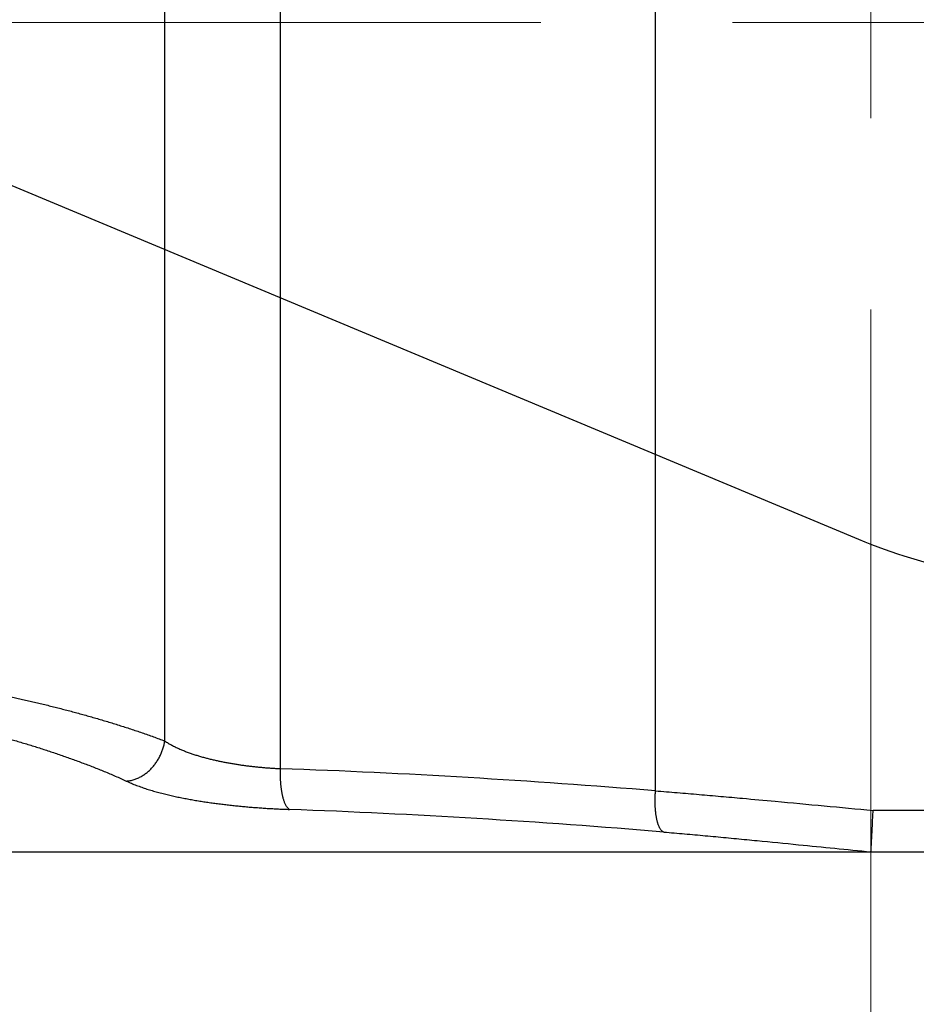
# Model space of a CAD drawing. Header units: millimetres. Extents: x 0 to 1733, y 0 to 1188.
# Tile 113 of 157: x 490 to 512, y 649 to 673. Entities that reach past the tile are written whole.
import ezdxf

# ---------------------------------------------------------------- set-up
doc = ezdxf.new("R2010")
doc.units = ezdxf.units.MM
doc.header["$LTSCALE"] = 0.727559
doc.linetypes.add('CENTER', pattern=[50.8, 31.75, -6.35, 6.35, -6.35])
for name, color, linetype in [('NoLayerName_001', 7, 'Continuous'), ('NoLayerName_004', 7, 'Continuous'), ('NoLayerName_007', 7, 'Continuous')]:
    doc.layers.add(name, color=color, linetype=linetype)
doc.styles.get("Standard").update_dxf_attribs({"font": 'txt', "bigfont": 'extfont2'})
doc.dimstyles.get("Standard").update_dxf_attribs({"dimtxt": 2.5, "dimasz": 2.5, "dimexe": 1, "dimexo": 1, "dimtad": 1, "dimdec": 3, "dimzin": 0, "dimdsep": 46, "dimtxsty": 'Standard', "dimcen": 2.5, "dimadec": 3, "dimazin": 0, "dimtfac": 0.75, "dimtdec": 3, "dimtmove": 0, "dimatfit": 3, "dimfxl": 1, "dimarcsym": 0})

# ---------------------------------------------------------------- blocks, each defined once
blk = doc.blocks.new('_OPEN30')
at = {"color": 0, "linetype": 'ByBlock', "lineweight": -2}
for p, q in [((-1, 0.267949), (0, 0)), ((0, 0), (-1, -0.267949)), ((0, 0), (-1, 0))]:
    blk.add_line(p, q, dxfattribs=at)
blk = doc.blocks.new('*D149')
at = {"layer": 'Defpoints', "color": 0}
for p in [(420.5, 757.5), (720, 730), (420.5, 580)]:
    blk.add_point(p, dxfattribs=at)
at = {"layer": 'NoLayerName_001', "color": 0, "linetype": 'Continuous', "lineweight": 13}
for p, q in [((420.5, 753.5), (420.5, 576)), ((720, 726), (720, 576)), ((712, 580), (428.5, 580))]:
    blk.add_line(p, q, dxfattribs=at)
at = {"layer": 'NoLayerName_001', "color": 0, "lineweight": 13, "xscale": 8, "yscale": 8, "zscale": 8, "rotation": 180}
blk.add_blockref('_OPEN30', (420.5, 580), dxfattribs=at)
at = {"layer": 'NoLayerName_001', "color": 0, "lineweight": 13, "xscale": 8, "yscale": 8, "zscale": 8}
blk.add_blockref('_OPEN30', (720, 580), dxfattribs=at)
at = {"layer": 'NoLayerName_001', "color": 0, "lineweight": 13, "insert": (570.25, 591.674), "char_height": 12.8, "attachment_point": 5}
blk.add_mtext('\\W0.8594;３００', dxfattribs=at)
blk = doc.blocks.new('*D157')
at = {"layer": 'Defpoints', "color": 0}
for p in [(531, 655.088), (440, 654.2), (531, 610)]:
    blk.add_point(p, dxfattribs=at)
at = {"layer": 'NoLayerName_001', "color": 0, "linetype": 'Continuous', "lineweight": 13}
for p, q in [((531, 651.088), (531, 606)), ((440, 650.2), (440, 606)), ((448, 610), (523, 610))]:
    blk.add_line(p, q, dxfattribs=at)
at = {"layer": 'NoLayerName_001', "color": 0, "lineweight": 13, "xscale": 8, "yscale": 8, "zscale": 8, "rotation": 180}
blk.add_blockref('_OPEN30', (440, 610), dxfattribs=at)
at = {"layer": 'NoLayerName_001', "color": 0, "lineweight": 13, "xscale": 8, "yscale": 8, "zscale": 8}
blk.add_blockref('_OPEN30', (531, 610), dxfattribs=at)
at = {"layer": 'NoLayerName_001', "color": 0, "lineweight": 13, "insert": (470.791, 620.534), "char_height": 12.8, "attachment_point": 5}
blk.add_mtext('\\W0.8594;91', dxfattribs=at)

msp = doc.modelspace()

# ---------------------------------------------------------------- linework, layer by layer
at = {"layer": 'NoLayerName_001', "color": 4, "linetype": 'CENTER', "lineweight": 13}
for p, q in [((511, 740), (511, 640)), ((540, 673), (430, 673))]:
    msp.add_line(p, q, dxfattribs=at)
at = {"layer": 'NoLayerName_004', "color": 6, "linetype": 'Continuous', "lineweight": 25}
for p, q in [((480.68885509, 673.07125946), (510.69887005, 660.54214114)), ((493.96765983, 655.67241928), (493.96765983, 667.52738633)), ((496.75752502, 655.00632581), (496.75752502, 666.36262346)), ((505.80337836, 654.47038889), (505.80337836, 662.58599866)), ((530.42498375, 654.00000001), (511.05171709, 654)), ((471.02403815, 653), (529.40434731, 653))]:
    msp.add_line(p, q, dxfattribs=at)
for centre, radius, start, end in [((515.9, 673), 13.5, 247.339566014, 270), ((489.86812845, 462.11456481), 193.01475397, 85.264284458, 87.9544713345), ((489.75324574, 459.457419), 194.69939775, 85.2118485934, 87.8743497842)]:
    msp.add_arc(centre, radius, start, end, dxfattribs=at)
for points, knots in [([(489.09004342, 656.95507197), (489.11311818, 656.95134188), (489.15927677, 656.94393716), (489.22846069, 656.93249733), (489.29761245, 656.92086307), (489.36672635, 656.90900189), (489.43580405, 656.89692707), (489.50484519, 656.88463964), (489.57384969, 656.87214281), (489.64281724, 656.85943885), (489.71174755, 656.8465303), (489.78064034, 656.83341963), (489.84949533, 656.82010932), (489.91831222, 656.80660184), (489.98709073, 656.79289969), (490.05583057, 656.7790053), (490.12453148, 656.76492131), (490.19319306, 656.75064965), (490.26181546, 656.7361948), (490.33039675, 656.7215518), (490.39894275, 656.7067509), (490.44460185, 656.69671079), (490.46743583, 656.69171241)], [0, 0, 0, 0, 0.07012292, 0.1402459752, 0.2103694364, 0.2804935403, 0.3506184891, 0.4207444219, 0.4908713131, 0.5609990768, 0.6311276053, 0.7012567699, 0.7713864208, 0.8415163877, 0.9116464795, 0.9817764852, 1.0519061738, 1.1220352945, 1.1921635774, 1.2622907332, 1.332416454, 1.402540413, 1.402540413, 1.402540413, 1.402540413]), ([(490.46743583, 656.69171241), (490.51491478, 656.68112866), (490.60991521, 656.66013705), (490.75218205, 656.62758952), (490.89430974, 656.59440877), (491.03626821, 656.56048238), (491.17805952, 656.52584274), (491.31967713, 656.49048345), (491.46111681, 656.45440847), (491.60237369, 656.417619), (491.74344308, 656.380117), (491.88432026, 656.34190419), (492.0250005, 656.30298237), (492.16547908, 656.26335338), (492.30575123, 656.22301877), (492.44581263, 656.18198116), (492.58565861, 656.14023865), (492.7252727, 656.09774671), (492.8646397, 656.05446359), (493.00374442, 656.01034703), (493.1425713, 655.96535379), (493.281105, 655.91944538), (493.41932003, 655.87256852), (493.55716244, 655.82460043), (493.69454292, 655.77534151), (493.83149349, 655.72490927), (493.92222453, 655.68979085), (493.96765983, 655.67241928)], [0, 0, 0, 0, 0.1459328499, 0.2918746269, 0.4378240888, 0.5837799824, 0.7297410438, 0.8757059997, 1.021673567, 1.167642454, 1.3136113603, 1.4595789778, 1.6055439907, 1.7515050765, 1.8974609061, 2.0434101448, 2.1893520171, 2.3352877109, 2.4812194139, 2.6271500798, 2.77308347, 2.9190241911, 3.0649737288, 3.2109240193, 3.3568683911, 3.502804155, 3.6487330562, 3.6487330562, 3.6487330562, 3.6487330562]), ([(488.91416149, 656.03868619), (488.96140849, 656.02897969), (489.05597202, 656.0098876), (489.19741986, 655.97931981), (489.33863229, 655.94765305), (489.47956485, 655.91472048), (489.6202276, 655.88062276), (489.76061593, 655.84538881), (489.90072927, 655.80906697), (490.04056576, 655.77169962), (490.18012585, 655.73333318), (490.31940905, 655.69399983), (490.45841216, 655.6537123), (490.59713442, 655.61248656), (490.73557491, 655.57033759), (490.87373273, 655.52728056), (491.01160708, 655.48333082), (491.14919685, 655.43850287), (491.28650207, 655.39281433), (491.4235188, 655.34626986), (491.56023328, 655.29884456), (491.69663333, 655.25051838), (491.83270634, 655.20126993), (491.96843986, 655.15107829), (492.10382129, 655.099922), (492.23883731, 655.04778176), (492.37346794, 654.99463397), (492.5076346, 654.94032407), (492.64126759, 654.88473197), (492.77425085, 654.82763881), (492.90663621, 654.76918948), (492.9941114, 654.72851186), (493.03794509, 654.7083877)], [0, 0, 0, 0, 0.1447012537, 0.2894104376, 0.4341287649, 0.5788563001, 0.7235919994, 0.8683337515, 1.013078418, 1.1578218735, 1.3025591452, 1.4472879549, 1.59200998, 1.7367268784, 1.8814400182, 2.0261504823, 2.1708590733, 2.3155663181, 2.4602724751, 2.6049777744, 2.749682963, 2.8943892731, 3.0390984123, 3.1838125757, 3.3285344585, 3.4732672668, 3.6180108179, 3.7627541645, 3.9074878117, 4.0522069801, 4.1969121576, 4.3416096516, 4.3416096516, 4.3416096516, 4.3416096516]), ([(493.03794521, 654.70838871), (493.05382377, 654.7097609), (493.08570308, 654.71173131), (493.13308645, 654.71936688), (493.18005886, 654.72959297), (493.22641528, 654.74276242), (493.27200004, 654.75857137), (493.31664418, 654.77689306), (493.36019453, 654.79756042), (493.40253506, 654.82044006), (493.44360449, 654.84539473), (493.48337401, 654.87230349), (493.52181862, 654.9010471), (493.55891326, 654.93150667), (493.59463305, 654.96356327), (493.62895303, 654.99709946), (493.66185768, 655.03200277), (493.69331821, 655.06819287), (493.7233083, 655.10560234), (493.75180596, 655.14416532), (493.77878877, 655.18381638), (493.8042344, 655.22449001), (493.82812055, 655.26612073), (493.85042437, 655.30864264), (493.87112247, 655.35198629), (493.89018013, 655.39608242), (493.90756139, 655.440858), (493.92322273, 655.48624015), (493.93714772, 655.53215138), (493.94921865, 655.57853162), (493.95969514, 655.62525587), (493.96485573, 655.65673384), (493.96766151, 655.67241928)], [0, 0, 0, 0, 0.0478132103, 0.0957450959, 0.1438050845, 0.1919764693, 0.2402200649, 0.2884776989, 0.3366756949, 0.384769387, 0.4327944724, 0.4807861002, 0.5287670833, 0.5767487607, 0.6247319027, 0.6727076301, 0.720661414, 0.7685972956, 0.8165280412, 0.8644635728, 0.9124111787, 0.9603758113, 1.008360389, 1.0563660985, 1.1043909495, 1.1524228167, 1.2004467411, 1.2484485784, 1.2964154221, 1.3443360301, 1.392201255, 1.4400044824, 1.4400044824, 1.4400044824, 1.4400044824]), ([(493.96765983, 655.67241928), (493.99497447, 655.65545468), (494.04907935, 655.62061766), (494.13352168, 655.57372779), (494.21954913, 655.52970326), (494.307248, 655.48886544), (494.39622652, 655.45077803), (494.48622859, 655.41521102), (494.57700041, 655.38184834), (494.66842718, 655.35057327), (494.76044254, 655.32127424), (494.85299105, 655.29382898), (494.94601777, 655.26811706), (495.03946756, 655.24401702), (495.13328591, 655.22140995), (495.22741897, 655.20016728), (495.32182832, 655.18020021), (495.41649144, 655.16147052), (495.51138614, 655.14392903), (495.60649099, 655.12752928), (495.70178444, 655.11222415), (495.79724494, 655.09796651), (495.89285101, 655.08470988), (495.9885817, 655.07240514), (496.08442006, 655.0610129), (496.18035592, 655.05052867), (496.27638006, 655.04094211), (496.37248378, 655.03224739), (496.4686577, 655.02442616), (496.56489487, 655.01750563), (496.66117934, 655.01134327), (496.7254144, 655.00806763), (496.75752502, 655.00632581)], [0, 0, 0, 0, 0.0964623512, 0.1929827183, 0.2896080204, 0.3863397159, 0.4831389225, 0.5799314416, 0.6766309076, 0.7732399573, 0.8697920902, 0.9663125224, 1.0628186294, 1.1593204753, 1.2558213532, 1.3523185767, 1.4488116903, 1.5453060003, 1.641805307, 1.7383115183, 1.8348247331, 1.9313433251, 2.0278640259, 2.124382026, 2.2208935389, 2.3173989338, 2.4138988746, 2.5103937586, 2.6068837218, 2.703368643, 2.7998481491, 2.8963216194, 2.8963216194, 2.8963216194, 2.8963216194]), ([(496.97485766, 654.02284194), (496.96579452, 654.0297246), (496.94656737, 654.04235345), (496.92374832, 654.06867262), (496.90387283, 654.09745231), (496.88686686, 654.12839991), (496.8716996, 654.16016911), (496.85807844, 654.19231664), (496.84596578, 654.22472421), (496.83517938, 654.25737081), (496.82555827, 654.29024644), (496.81693442, 654.32333953), (496.80914638, 654.35663932), (496.80201711, 654.39012381), (496.79548788, 654.42378411), (496.78954271, 654.45760492), (496.7841568, 654.49156442), (496.77930797, 654.5256413), (496.77497337, 654.55981411), (496.77113033, 654.59406143), (496.7677561, 654.62836181), (496.76482808, 654.66269464), (496.76232252, 654.69704424), (496.76023116, 654.73140237), (496.75854636, 654.76576609), (496.7572602, 654.80013372), (496.75636445, 654.83450362), (496.75585221, 654.86887409), (496.75571161, 654.90324358), (496.75594931, 654.93761002), (496.75650287, 654.97197332), (496.7572127, 654.99487408), (496.75752502, 655.00632581)], [0, 0, 0, 0, 0.0341409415, 0.068558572, 0.1035994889, 0.1390434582, 0.1743291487, 0.2091939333, 0.2437471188, 0.2780928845, 0.3123179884, 0.3464931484, 0.3806748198, 0.4149046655, 0.4491923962, 0.4835324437, 0.5179176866, 0.5523396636, 0.5867886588, 0.6212537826, 0.6557230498, 0.6901834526, 0.7246234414, 0.7590431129, 0.7934461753, 0.8278360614, 0.862215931, 0.8965886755, 0.9309569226, 0.9653230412, 0.9996891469, 1.0340571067, 1.0340571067, 1.0340571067, 1.0340571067]), ([(493.03794521, 654.70838871), (493.07871629, 654.69026672), (493.15980101, 654.65292191), (493.28429772, 654.60345726), (493.41014077, 654.55739601), (493.53738634, 654.51505917), (493.66567005, 654.47583684), (493.79474856, 654.43936807), (493.92439343, 654.40521138), (494.05452002, 654.37324873), (494.18507922, 654.34334893), (494.31603129, 654.31537891), (494.44733631, 654.28920576), (494.5789543, 654.26469579), (494.71084589, 654.24171838), (494.84297181, 654.22013123), (494.97530622, 654.19985064), (495.10783211, 654.18083357), (495.24053221, 654.16302738), (495.37338965, 654.14638193), (495.5063875, 654.13084647), (495.63950881, 654.11637018), (495.77273674, 654.10290319), (495.90605496, 654.09039178), (496.03945107, 654.07879778), (496.17291787, 654.0681175), (496.30644893, 654.05834048), (496.4400382, 654.04946109), (496.57367913, 654.04146099), (496.70736693, 654.03436779), (496.84109016, 654.02803803), (496.93027302, 654.02465699), (496.97485938, 654.02286166)], [0, 0, 0, 0, 0.1338513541, 0.2677503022, 0.4017467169, 0.5358437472, 0.6700034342, 0.80415226, 0.9382119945, 1.0721911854, 1.2061180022, 1.3400141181, 1.4738951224, 1.6077709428, 1.7416462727, 1.8755213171, 2.0093974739, 2.1432782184, 2.2771656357, 2.4110603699, 2.5449616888, 2.678867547, 2.8127746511, 2.9466785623, 3.080576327, 3.2144685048, 3.3483558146, 3.482238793, 3.6161177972, 3.7499930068, 3.8838644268, 4.0177318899, 4.0177318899, 4.0177318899, 4.0177318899]), ([(506.00514896, 653.47734258), (505.99615335, 653.48142993), (505.97713411, 653.48807122), (505.95369833, 653.50793056), (505.93322098, 653.53108344), (505.91572876, 653.55714389), (505.90059865, 653.58431019), (505.88746183, 653.6118467), (505.87614847, 653.63958366), (505.86623568, 653.66762478), (505.85729934, 653.69602834), (505.84918057, 653.72481995), (505.84182059, 653.75393528), (505.83515744, 653.78327456), (505.82912415, 653.81275257), (505.82367902, 653.84231863), (505.81880105, 653.87195378), (505.81446036, 653.90165111), (505.81062865, 653.93140452), (505.80727715, 653.96120783), (505.80437725, 653.99105489), (505.8019003, 654.02093955), (505.79981764, 654.05085566), (505.7981007, 654.08079708), (505.79672062, 654.11075775), (505.79564962, 654.1407324), (505.79488505, 654.17071734), (505.79442331, 654.20070912), (505.79426103, 654.23070438), (505.7943948, 654.26069979), (505.79482125, 654.29069198), (505.79553675, 654.32067762), (505.79653872, 654.3506533), (505.79782069, 654.3806159), (505.79939067, 654.41056125), (505.80120261, 654.44048905), (505.80267583, 654.46042136), (505.80337921, 654.47038889)], [0, 0, 0, 0, 0.0296419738, 0.0597321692, 0.0907576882, 0.122348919, 0.1536221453, 0.1840004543, 0.2138155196, 0.2434475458, 0.2732009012, 0.3031296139, 0.3331784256, 0.363284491, 0.3933810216, 0.4234394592, 0.4534687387, 0.4834776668, 0.513473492, 0.5434619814, 0.5734475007, 0.6034330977, 0.6334205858, 0.6634106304, 0.6934028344, 0.7233961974, 0.7533904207, 0.7833853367, 0.8133806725, 0.8433760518, 0.8733709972, 0.9033649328, 0.9333571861, 0.9633469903, 0.9933334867, 1.0233157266, 1.0532926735, 1.0532926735, 1.0532926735, 1.0532926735]), ([(505.80337836, 654.47038889), (505.89092951, 654.46347545), (506.06604236, 654.44977908), (506.41618535, 654.42134207), (506.85377361, 654.38469592), (507.37873841, 654.33907984), (507.99106822, 654.28440968), (509.21544999, 654.17196752), (510.26471132, 654.07333887), (511.05171709, 654)], [0, 0, 0, 0, 0.2634710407, 0.526942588, 1.053886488, 1.5808288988, 2.1077694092, 2.8981814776, 5.2694280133, 5.2694280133, 5.2694280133, 5.2694280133]), ([(511, 653), (511.00029784, 653.00417631), (511.00085313, 653.0124847), (511.00190843, 653.02494782), (511.00337578, 653.04992209), (511.00536794, 653.08325884), (511.01048342, 653.17909548), (511.02004331, 653.36242899), (511.03492803, 653.65410861), (511.04579894, 653.87914922), (511.05172522, 654)], [0, 0, 0, 0, 0.0125607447, 0.024980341, 0.0375206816, 0.0876091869, 0.1251710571, 0.3254378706, 0.6383587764, 1.0013467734, 1.0013467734, 1.0013467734, 1.0013467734]), ([(506.00514896, 653.47734258), (506.08847922, 653.47029751), (506.25515124, 653.45634032), (506.50509155, 653.43460666), (506.83829614, 653.40506779), (507.25469964, 653.36700837), (507.75425287, 653.31994274), (508.42018483, 653.25573305), (509.50203576, 653.14841952), (510.41745944, 653.05773367), (511.00000005, 653.00000056)], [0, 0, 0, 0, 0.2508826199, 0.5017657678, 0.752649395, 1.2544163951, 1.7561807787, 2.2579445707, 3.2614759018, 5.0176593, 5.0176593, 5.0176593, 5.0176593])]:
    msp.add_open_spline(points, degree=3, knots=knots, dxfattribs=at)
at = {"layer": 'NoLayerName_007', "color": 6, "linetype": 'Continuous', "lineweight": 25}
for p, q in [((496.75752502, 666.36262346), (496.75752502, 690.8)), ((505.80337836, 662.58599866), (505.80337836, 690.2)), ((493.96765983, 667.52738633), (493.96765983, 687.20136255))]:
    msp.add_line(p, q, dxfattribs=at)

# ---------------------------------------------------------------- dimensions: what is measured, and where the dimension line sits
at = {"layer": 'NoLayerName_001', "color": 3, "linetype": 'Continuous', "lineweight": 13}
dim = msp.add_linear_dim(base=(420.5, 580), p1=(720, 730), p2=(420.5, 757.50000156), angle=180, text='\\W0.8594;３００', dimstyle='Standard', override={"dimtxt": 12.8, "dimasz": 8, "dimexe": 4, "dimexo": 4, "dimgap": 4, "dimdec": 8, "dimzin": 8, "dimblk": 'OPEN30', "dimclrd": 0, "dimclre": 0, "dimclrt": 0, "dimtp": 0, "dimtm": 0, "dimlwd": 13, "dimlwe": 13}, dxfattribs=at)
dim.commit()
dim.dimension.update_dxf_attribs({"geometry": '*D149', "text_midpoint": (570.25, 580), "dimtype": 160})
dim = msp.add_linear_dim(base=(531, 610), p1=(440, 654.2), p2=(531, 655.0882454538), text='\\W0.8594;<>', dimstyle='Standard', override={"dimtxt": 12.8, "dimasz": 8, "dimexe": 4, "dimexo": 4, "dimgap": 4, "dimdec": 8, "dimzin": 8, "dimblk": 'OPEN30', "dimclrd": 0, "dimclre": 0, "dimclrt": 0, "dimtp": 0, "dimtm": 0, "dimlwd": 13, "dimlwe": 13}, dxfattribs=at)
dim.commit()
dim.dimension.update_dxf_attribs({"geometry": '*D157', "text_midpoint": (470.7913628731, 610), "dimtype": 160})

doc.saveas('drawing.dxf')
